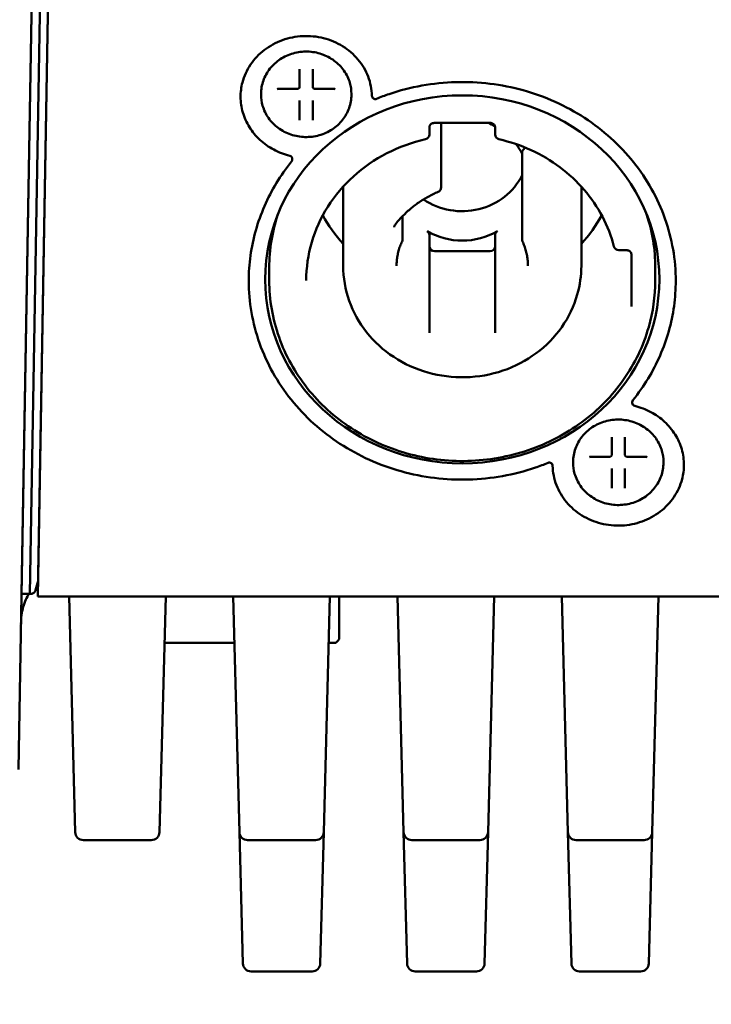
# Paper-space layout 'Sheet_1' of a CAD drawing. Header units: millimetres. Extents: x 0.8 to 58.3, y 0.8 to 58.3.
# Tile 32 of 128: x 45.4 to 47.1, y 28.4 to 30.7. Entities that reach past the tile are written whole.
import ezdxf

# ---------------------------------------------------------------- set-up
doc = ezdxf.new("R2010")
doc.units = ezdxf.units.MM
doc.layers.add('Dimension (ISO)', color=7, linetype='Continuous', lineweight=25)
doc.layers.add('Visible (ISO)', color=7, linetype='Continuous', lineweight=50)
doc.styles.add('Note Text (ANSI)', font='tahoma.ttf')
doc.dimstyles.new('Default (ISO)', dxfattribs={"dimtxt": 0.511811, "dimasz": 0.098425, "dimexe": 0.125, "dimexo": 0, "dimgap": 0.03, "dimtad": 1, "dimlfac": 25.4, "dimrnd": 1e-08, "dimzin": 0, "dimdsep": 46, "dimtxsty": 'Note Text (ANSI)', "dimcen": 0.09, "dimdle": 0.393701, "dimclrd": 256, "dimclre": 256, "dimclrt": 256, "dimazin": 0, "dimtfac": 0.269631, "dimtmove": 0, "dimatfit": 3, "dimfxl": 1, "dimtolj": 1, "dimtzin": 0, "dimlwd": -1, "dimlwe": -1, "dimarcsym": 0})

# ---------------------------------------------------------------- blocks, each defined once
blk = doc.blocks.new('*D8')
at = {"layer": 'Defpoints', "color": 0, "transparency": 16777216}
for p in [(45.2727, 32.6811), (43.6979, 28.3504), (45.2097, 28.3504)]:
    blk.add_point(p, dxfattribs=at)
at = {"layer": 'Dimension (ISO)', "transparency": 16777216}
for p, q in [((51.3097, 33.7041), (43.6979, 33.7041)), ((43.6979, 33.7041), (43.6979, 32.6811)), ((45.2727, 32.6811), (43.5729, 32.6811)), ((43.6979, 32.5827), (43.6979, 28.4489)), ((45.2097, 28.3504), (43.5729, 28.3504))]:
    blk.add_line(p, q, dxfattribs=at)
for points in [[(43.6815, 32.5827), (43.7143, 32.5827), (43.6979, 32.6811)], [(43.6815, 28.4489), (43.7143, 28.4489), (43.6979, 28.3504)]]:
    blk.add_solid(points, dxfattribs=at)
at = {"layer": 'Dimension (ISO)', "transparency": 16777216, "insert": (43.8263, 34.4037), "char_height": 0.511811, "attachment_point": 1, "style": 'Note Text (ANSI)'}
blk.add_mtext('\\A1;110.00 mm [110.000 in]', dxfattribs=at)

psp = doc.layouts.new('Sheet_1')

# ---------------------------------------------------------------- linework, layer by layer
at = {"layer": 'Visible (ISO)'}
for p, q in [((45.42981, 31.20442), (45.38981, 28.91306)), ((45.42466, 30.90983), (45.39717, 29.33469)), ((45.44435, 30.90948), (45.41685, 29.33435)), ((45.4363, 29.32763), (45.46397, 30.91278)), ((45.4363, 29.33468), (45.46385, 30.91273)), ((46.06401, 30.54906), (46.06401, 30.59165)), ((46.09551, 30.59165), (46.09551, 30.54906)), ((46.01446, 30.54513), (46.06008, 30.54513)), ((46.09945, 30.54513), (46.14506, 30.54513)), ((45.9715, 30.53069), (45.9715, 30.53291)), ((46.18803, 30.53069), (46.18803, 30.53291)), ((46.06401, 30.51654), (46.06401, 30.51231)), ((46.06401, 30.46972), (46.06401, 30.51231)), ((46.09551, 30.51654), (46.09551, 30.51231)), ((46.09551, 30.51231), (46.09551, 30.46972)), ((46.37504, 30.43553), (46.37504, 30.45294)), ((46.38685, 30.46318), (46.52071, 30.46318)), ((46.40321, 30.36938), (46.40321, 30.46318)), ((46.53252, 30.45294), (46.53252, 30.43553)), ((46.59999, 30.39888), (46.60493, 30.40406)), ((46.0463, 30.37557), (46.0463, 30.37698)), ((46.597, 30.18415), (46.597, 30.39155)), ((46.40321, 30.30892), (46.40321, 30.36938)), ((46.16835, 30.31051), (46.16835, 30.12066)), ((46.73921, 30.31051), (46.73921, 30.12066)), ((46.31055, 30.23957), (46.31055, 30.18415)), ((46.37504, 29.98713), (46.37504, 30.19453)), ((46.53252, 30.19453), (46.53252, 29.98713)), ((46.38685, 30.15603), (46.52071, 30.15603)), ((46.82883, 30.15812), (46.84748, 30.15812)), ((46.85929, 30.14787), (46.85929, 30.02291)), ((45.99118, 30.11643), (45.99118, 30.08539)), ((46.91638, 30.11643), (46.91638, 30.08539)), ((46.37504, 29.95965), (46.37504, 29.98713)), ((46.53252, 29.98713), (46.53252, 29.95965)), ((46.86126, 29.79239), (46.86126, 29.7938)), ((46.81205, 29.66694), (46.81205, 29.70952)), ((46.84354, 29.70952), (46.84354, 29.66694)), ((46.71953, 29.64856), (46.71953, 29.65078)), ((46.7625, 29.663), (46.80811, 29.663)), ((46.84748, 29.663), (46.89309, 29.663)), ((46.93606, 29.64856), (46.93606, 29.65078)), ((46.81205, 29.63442), (46.81205, 29.63018)), ((46.81205, 29.5876), (46.81205, 29.63018)), ((46.84354, 29.63442), (46.84354, 29.63018)), ((46.84354, 29.63018), (46.84354, 29.5876)), ((45.39717, 29.33469), (45.41685, 29.33435)), ((45.42037, 29.33468), (45.42038, 29.33468)), ((45.4363, 29.32763), (45.4363, 29.33468)), ((48.90392, 29.32763), (45.4363, 29.32763)), ((45.52592, 28.7633), (45.51114, 29.32763)), ((45.72809, 28.7633), (45.74287, 29.32763)), ((45.91962, 28.7633), (45.90484, 29.32763)), ((46.12179, 28.7633), (46.13657, 29.32763)), ((46.1585, 29.22607), (46.1585, 29.32763)), ((46.31332, 28.7633), (46.29854, 29.32763)), ((46.51549, 28.7633), (46.53027, 29.32763)), ((46.70702, 28.7633), (46.69225, 29.32763)), ((46.9092, 28.7633), (46.92397, 29.32763)), ((46.15178, 29.21772), (46.15735, 29.22329)), ((45.90775, 29.21657), (45.73996, 29.21657)), ((46.149, 29.21657), (46.13366, 29.21657)), ((45.92787, 28.44834), (45.91962, 28.7633)), ((46.11355, 28.44834), (46.12179, 28.7633)), ((46.32157, 28.44834), (46.31332, 28.7633)), ((46.50725, 28.44834), (46.51549, 28.7633)), ((46.71527, 28.44834), (46.70702, 28.7633)), ((46.90095, 28.44834), (46.9092, 28.7633)), ((45.70841, 28.74413), (45.5456, 28.74413)), ((46.10212, 28.74413), (45.9393, 28.74413)), ((46.49582, 28.74413), (46.333, 28.74413)), ((46.88952, 28.74413), (46.7267, 28.74413)), ((45.94755, 28.42917), (46.09387, 28.42917)), ((46.34125, 28.42917), (46.48757, 28.42917)), ((46.73495, 28.42917), (46.88127, 28.42917))]:
    psp.add_line(p, q, dxfattribs=at)
for centre, radius, start, end in [((46.06008, 30.54906), 0.00394, 270, 0), ((46.09945, 30.54906), 0.00394, 180, 270), ((46.24508, 30.52831), 0.00787, 181.29823, 292.2629), ((46.36323, 30.43553), 0.01181, 282.70226, 0), ((46.54433, 30.43553), 0.01181, 180, 257.29774), ((46.03843, 30.37698), 0.00787, 0, 76.44786), ((46.03843, 30.37557), 0.00787, 321.14928, 0), ((46.3914, 30.30892), 0.01181, 293.14667, 0), ((46.29874, 30.18415), 0.01181, 334.83552, 0), ((46.60881, 30.18415), 0.01181, 180, 205.16448), ((46.82883, 30.16993), 0.01181, 194.49983, 270), ((46.86913, 29.7938), 0.00787, 141.14928, 180), ((46.86913, 29.79239), 0.00787, 180, 256.44786), ((46.66248, 29.64106), 0.00787, 1.29823, 112.2629), ((46.80811, 29.66694), 0.00394, 270, 0), ((46.84748, 29.66694), 0.00394, 180, 270), ((46.15457, 29.22607), 0.00394, 315, 0), ((46.149, 29.22051), 0.00394, 270, 315), ((45.5456, 28.76381), 0.01969, 181.5, 270), ((45.70841, 28.76381), 0.01969, 270, 358.5), ((45.9393, 28.76381), 0.01969, 181.5, 270), ((46.10212, 28.76381), 0.01969, 270, 358.5), ((46.333, 28.76381), 0.01969, 181.5, 270), ((46.49582, 28.76381), 0.01969, 270, 358.5), ((46.7267, 28.76381), 0.01969, 181.5, 270), ((46.88952, 28.76381), 0.01969, 270, 358.5), ((45.94755, 28.44885), 0.01969, 181.5, 270), ((46.09387, 28.44885), 0.01969, 270, 358.5), ((46.34125, 28.44885), 0.01969, 181.5, 270), ((46.48757, 28.44885), 0.01969, 270, 358.5), ((46.73495, 28.44885), 0.01969, 181.5, 270), ((46.88127, 28.44885), 0.01969, 270, 358.5)]:
    psp.add_arc(centre, radius, start, end, dxfattribs=at)
for centre, major_axis, ratio, start_param, end_param in [((46.07975, 30.54762), (-0.06889, 0.00001), 0.9335804, 0.0056404, 0.0056531), ((46.07977, 30.56457), (0.06889, -0.00019), 0.9336784, 6.0193766, 6.0193854), ((46.45378, 30.32807), (-0.15748, 0), 0.9335804, 4.1918105, 4.3072529), ((46.45378, 30.32807), (-0.15748, 0), 0.9335804, 3.5703814, 3.7525278), ((46.60881, 30.39155), (-0.01181, 0), 0.9335804, 5.5561848, 6.2831853), ((46.45378, 30.39861), (0.15748, 0), 0.9335804, 4.0815474, 5.8543966), ((46.45378, 30.11643), (-0.4626, 0), 0.9335804, 5.9822317, 6.2831853), ((46.45378, 30.39861), (0.37402, 0), 0.9335804, 3.6072764, 3.8442031), ((46.45378, 30.39861), (0.37402, 0), 0.9335804, 5.5805749, 5.8175016), ((46.45378, 30.11643), (0.4626, 0), 0.9335804, 0, 0.3009536), ((46.45378, 30.32807), (0.15748, 0), 0.9335804, 4.1480189, 5.2767591), ((46.36323, 30.19453), (0.01181, 0), 0.9335804, 0, 1.0064262), ((46.54433, 30.19453), (-0.01181, 0), 0.9335804, 5.2767591, 6.2831853), ((46.38685, 30.16705), (-0.01181, 0), 0.9335804, 0, 1.5707963), ((46.52071, 30.16705), (0.01181, 0), 0.9335804, 4.712389, 6.2831853), ((46.82778, 29.66549), (-0.06889, 0), 0.9335804, 0.0055964, 0.0056091), ((46.82782, 29.68241), (0.06888, 0.00007), 0.9335446, 6.0157985, 6.0158073)]:
    psp.add_ellipse(centre, major_axis=major_axis, ratio=ratio, start_param=start_param, end_param=end_param, dxfattribs=at)
psp.add_ellipse((46.45378, 30.08821), major_axis=(0.47244, 0), ratio=0.9335804, dxfattribs=at)
for points, knots in [([(46.23721, 30.52813), (46.23685, 30.54381), (46.23377, 30.55944), (46.22244, 30.58898), (46.21422, 30.6029), (46.19347, 30.62758), (46.18098, 30.63836), (46.15299, 30.65567), (46.13752, 30.66222), (46.10516, 30.67046), (46.08828, 30.67215), (46.05481, 30.67053), (46.03823, 30.66721), (46.00701, 30.6559), (45.99239, 30.64791), (45.96655, 30.62806), (45.95535, 30.61619), (45.93749, 30.58976), (45.93085, 30.57519), (45.92382, 30.54859), (45.92228, 30.53682), (45.92228, 30.52504)], [0.0211538, 0.0211538, 0.0211538, 0.0211538, 0.3435854, 0.3435854, 0.6653064, 0.6653064, 0.9856056, 0.9856056, 1.3046161, 1.3046161, 1.6228703, 1.6228703, 1.9409389, 1.9409389, 2.2593756, 2.2593756, 2.5787532, 2.5787532, 2.8995257, 2.8995257, 3.1415927, 3.1415927, 3.1415927, 3.1415927]), ([(45.9715, 30.53291), (45.9715, 30.54369), (45.97335, 30.55447), (45.98058, 30.57495), (45.98595, 30.58464), (45.99969, 30.60197), (46.00806, 30.6096), (46.02694, 30.62203), (46.03746, 30.62681), (46.05959, 30.63306), (46.0712, 30.6345), (46.09433, 30.6339), (46.10584, 30.63186), (46.1276, 30.62446), (46.13783, 30.61912), (46.15598, 30.60569), (46.1639, 30.5976), (46.17659, 30.57952), (46.18138, 30.56953), (46.18679, 30.55055), (46.18803, 30.54173), (46.18803, 30.53291)], [1.5707964, 1.5707964, 1.5707964, 1.5707964, 1.8891219, 1.8891219, 2.2078624, 2.2078624, 2.5275509, 2.5275509, 2.8481726, 2.8481726, 3.1693833, 3.1693833, 3.4907654, 3.4907654, 3.8119036, 3.8119036, 4.1323811, 4.1323811, 4.4518865, 4.4518865, 4.712389, 4.712389, 4.712389, 4.712389]), ([(46.14905, 30.54447), (46.14815, 30.54479), (46.14719, 30.54499), (46.14584, 30.54511), (46.14545, 30.54513), (46.14506, 30.54513)], [0, 0, 0, 0, 0.00736106, 0.00736106, 0.010331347, 0.010331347, 0.010331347, 0.010331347]), ([(46.96559, 30.08398), (46.96559, 30.13495), (46.95676, 30.18591), (46.92234, 30.28265), (46.89675, 30.32843), (46.83143, 30.41012), (46.79172, 30.44603), (46.7022, 30.50437), (46.65242, 30.52679), (46.54783, 30.5559), (46.49304, 30.56258), (46.38398, 30.55954), (46.32973, 30.54983), (46.26822, 30.52892), (46.25807, 30.52512), (46.24806, 30.52102)], [0, 0, 0, 0, 0.3207327, 0.3207327, 0.6412782, 0.6412782, 0.9614043, 0.9614043, 1.2811293, 1.2811293, 1.6006079, 1.6006079, 1.9200164, 1.9200164, 1.9840447, 1.9840447, 1.9840447, 1.9840447]), ([(45.92228, 30.52575), (45.92235, 30.51316), (45.92417, 30.50058), (45.93127, 30.47602), (45.93661, 30.46406), (45.95048, 30.44183), (45.959, 30.43156), (45.97865, 30.41341), (45.98977, 30.40554), (46.01387, 30.39278), (46.02683, 30.38788), (46.04027, 30.38464)], [3.1464266, 3.1464266, 3.1464266, 3.1464266, 3.4052175, 3.4052175, 3.6688423, 3.6688423, 3.9324671, 3.9324671, 4.1960919, 4.1960919, 4.4597167, 4.4597167, 4.4597167, 4.4597167]), ([(46.18803, 30.53069), (46.18803, 30.5199), (46.18618, 30.50912), (46.17895, 30.48865), (46.17357, 30.47895), (46.15984, 30.46162), (46.15147, 30.45399), (46.13258, 30.44156), (46.12206, 30.43678), (46.09993, 30.43053), (46.08832, 30.42909), (46.0652, 30.42969), (46.05368, 30.43174), (46.03193, 30.43913), (46.02169, 30.44447), (46.00354, 30.4579), (45.99563, 30.46599), (45.98294, 30.48407), (45.97815, 30.49407), (45.97273, 30.51304), (45.9715, 30.52186), (45.9715, 30.53069)], [4.712389, 4.712389, 4.712389, 4.712389, 5.0307145, 5.0307145, 5.349455, 5.349455, 5.6691435, 5.6691435, 5.9897652, 5.9897652, 6.3109759, 6.3109759, 6.632358, 6.632358, 6.9534962, 6.9534962, 7.2739737, 7.2739737, 7.5934792, 7.5934792, 7.8539816, 7.8539816, 7.8539816, 7.8539816]), ([(46.37504, 30.45294), (46.37504, 30.45393), (46.3752, 30.45491), (46.37587, 30.45684), (46.37638, 30.45778), (46.37774, 30.45952), (46.37859, 30.46033), (46.38054, 30.46165), (46.38162, 30.46218), (46.38389, 30.46291), (46.38506, 30.46312), (46.38645, 30.46318), (46.38665, 30.46318), (46.38685, 30.46318)], [3.1415927, 3.1415927, 3.1415927, 3.1415927, 3.4557519, 3.4557519, 3.7699112, 3.7699112, 4.0840704, 4.0840704, 4.3816348, 4.3816348, 4.66462, 4.66462, 4.712389, 4.712389, 4.712389, 4.712389]), ([(46.52071, 30.46318), (46.52188, 30.46318), (46.52304, 30.46303), (46.52527, 30.46244), (46.52633, 30.46199), (46.52828, 30.46086), (46.52915, 30.46016), (46.53065, 30.45855), (46.53126, 30.45764), (46.53212, 30.45575), (46.53238, 30.45477), (46.53251, 30.4535), (46.53252, 30.45322), (46.53252, 30.45294)], [4.712389, 4.712389, 4.712389, 4.712389, 4.9905673, 4.9905673, 5.2720996, 5.2720996, 5.5652106, 5.5652106, 5.8793699, 5.8793699, 6.1935291, 6.1935291, 6.2831853, 6.2831853, 6.2831853, 6.2831853]), ([(46.36582, 30.42401), (46.33344, 30.41671), (46.30211, 30.40535), (46.24381, 30.37536), (46.21684, 30.35672), (46.16915, 30.31351), (46.14843, 30.28894), (46.11469, 30.23561), (46.10167, 30.20686), (46.0842, 30.1472), (46.07976, 30.1163), (46.07976, 30.08539)], [1.8077, 1.8077, 1.8077, 1.8077, 2.0744785, 2.0744785, 2.341257, 2.341257, 2.6080356, 2.6080356, 2.8748141, 2.8748141, 3.1415927, 3.1415927, 3.1415927, 3.1415927]), ([(46.81739, 30.16697), (46.811, 30.19169), (46.80169, 30.21576), (46.77766, 30.26146), (46.76294, 30.28309), (46.72879, 30.32287), (46.70935, 30.34102), (46.66668, 30.37296), (46.64344, 30.38674), (46.59429, 30.40926), (46.56837, 30.418), (46.54173, 30.42401)], [0.2369036, 0.2369036, 0.2369036, 0.2369036, 0.4563014, 0.4563014, 0.6756993, 0.6756993, 0.8950971, 0.8950971, 1.1144949, 1.1144949, 1.3338927, 1.3338927, 1.3338927, 1.3338927]), ([(46.04456, 30.37063), (46.03135, 30.35423), (46.01928, 30.33704), (45.9976, 30.30136), (45.988, 30.28286), (45.97143, 30.24489), (45.96446, 30.2254), (45.95326, 30.18577), (45.94903, 30.16561), (45.94338, 30.12496), (45.94197, 30.10447), (45.94197, 30.08398)], [2.49682588, 2.49682588, 2.49682588, 2.49682588, 2.62577923, 2.62577923, 2.75473259, 2.75473259, 2.88368594, 2.88368594, 3.0126393, 3.0126393, 3.14159265, 3.14159265, 3.14159265, 3.14159265]), ([(46.39604, 30.29806), (46.38784, 30.29456), (46.37983, 30.29066), (46.3643, 30.28212), (46.35677, 30.27747), (46.34227, 30.2675), (46.3353, 30.26216), (46.32198, 30.25085), (46.31564, 30.24488), (46.30365, 30.23237), (46.29801, 30.22584), (46.29274, 30.21905)], [2.00021174, 2.00021174, 2.00021174, 2.00021174, 2.10309185, 2.10309185, 2.20597196, 2.20597196, 2.30885207, 2.30885207, 2.41173218, 2.41173218, 2.51461229, 2.51461229, 2.51461229, 2.51461229]), ([(46.29072, 30.21335), (46.29072, 30.21374), (46.29075, 30.21413), (46.29086, 30.21492), (46.29094, 30.21531), (46.29115, 30.21608), (46.29128, 30.21647), (46.2916, 30.21723), (46.29179, 30.2176), (46.29222, 30.21834), (46.29247, 30.2187), (46.29274, 30.21905)], [3.14159265, 3.14159265, 3.14159265, 3.14159265, 3.26698873, 3.26698873, 3.3923848, 3.3923848, 3.51778087, 3.51778087, 3.64317694, 3.64317694, 3.76857302, 3.76857302, 3.76857302, 3.76857302]), ([(46.30943, 30.17912), (46.30771, 30.17544), (46.30614, 30.1717), (46.30335, 30.1641), (46.30212, 30.16026), (46.30001, 30.15248), (46.29913, 30.14855), (46.29772, 30.14064), (46.29718, 30.13666), (46.29648, 30.12868), (46.2963, 30.12467), (46.2963, 30.12066)], [2.72825696, 2.72825696, 2.72825696, 2.72825696, 2.8109241, 2.8109241, 2.89359124, 2.89359124, 2.97625837, 2.97625837, 3.05892551, 3.05892551, 3.14159265, 3.14159265, 3.14159265, 3.14159265]), ([(46.61126, 30.12066), (46.61126, 30.12467), (46.61108, 30.12868), (46.61037, 30.13666), (46.60984, 30.14064), (46.60843, 30.14855), (46.60755, 30.15248), (46.60544, 30.16026), (46.60421, 30.1641), (46.60142, 30.1717), (46.59985, 30.17544), (46.59812, 30.17912)], [0, 0, 0, 0, 0.08266714, 0.08266714, 0.16533428, 0.16533428, 0.24800142, 0.24800142, 0.33066856, 0.33066856, 0.4133357, 0.4133357, 0.4133357, 0.4133357]), ([(46.84748, 30.15812), (46.84865, 30.15812), (46.84981, 30.15796), (46.85205, 30.15737), (46.85311, 30.15692), (46.85505, 30.15579), (46.85592, 30.15509), (46.85742, 30.15348), (46.85803, 30.15257), (46.85889, 30.15068), (46.85916, 30.1497), (46.85928, 30.14844), (46.85929, 30.14816), (46.85929, 30.14787)], [4.712389, 4.712389, 4.712389, 4.712389, 4.9905673, 4.9905673, 5.2720996, 5.2720996, 5.5652106, 5.5652106, 5.8793699, 5.8793699, 6.1935291, 6.1935291, 6.2831853, 6.2831853, 6.2831853, 6.2831853]), ([(46.16835, 30.12066), (46.16835, 30.09224), (46.17323, 30.06381), (46.19227, 30.00983), (46.20644, 29.98427), (46.24263, 29.93857), (46.26468, 29.91845), (46.31446, 29.88566), (46.34219, 29.87302), (46.40054, 29.85654), (46.43115, 29.85272), (46.49213, 29.85429), (46.52249, 29.85969), (46.57986, 29.87919), (46.60686, 29.89328), (46.65472, 29.92871), (46.67559, 29.95004), (46.70906, 29.99774), (46.72167, 30.0241), (46.73595, 30.07413), (46.73921, 30.0974), (46.73921, 30.12066)], [3.1415927, 3.1415927, 3.1415927, 3.1415927, 3.4596935, 3.4596935, 3.7782636, 3.7782636, 4.0979078, 4.0979078, 4.4186122, 4.4186122, 4.7399873, 4.7399873, 5.0615583, 5.0615583, 5.3828515, 5.3828515, 5.7033926, 5.7033926, 6.0228298, 6.0228298, 6.2831853, 6.2831853, 6.2831853, 6.2831853]), ([(45.94197, 30.08469), (45.94205, 30.03395), (45.95087, 29.98324), (45.98522, 29.88672), (46.01081, 29.84094), (46.07613, 29.75925), (46.11584, 29.72334), (46.20536, 29.665), (46.25513, 29.64258), (46.35973, 29.61348), (46.41451, 29.60679), (46.52357, 29.60983), (46.57782, 29.61954), (46.63933, 29.64045), (46.64948, 29.64425), (46.65949, 29.64835)], [3.1430724, 3.1430724, 3.1430724, 3.1430724, 3.4623253, 3.4623253, 3.7828708, 3.7828708, 4.1029969, 4.1029969, 4.422722, 4.422722, 4.7422005, 4.7422005, 5.061609, 5.061609, 5.1256373, 5.1256373, 5.1256373, 5.1256373]), ([(45.99118, 30.08539), (45.99118, 30.03932), (45.99911, 29.99326), (46.03004, 29.90578), (46.05305, 29.86438), (46.11181, 29.79038), (46.14759, 29.7578), (46.22832, 29.70478), (46.27329, 29.68436), (46.36784, 29.65776), (46.41743, 29.6516), (46.51619, 29.65421), (46.56535, 29.66297), (46.65824, 29.69454), (46.70195, 29.71734), (46.77945, 29.77466), (46.81325, 29.80916), (46.86748, 29.88635), (46.88792, 29.92901), (46.91108, 30.01002), (46.91638, 30.0477), (46.91638, 30.08539)], [3.1415927, 3.1415927, 3.1415927, 3.1415927, 3.4604086, 3.4604086, 3.7795198, 3.7795198, 4.099303, 4.099303, 4.4197436, 4.4197436, 4.7405969, 4.7405969, 5.0615698, 5.0615698, 5.3823716, 5.3823716, 5.7027097, 5.7027097, 6.0223627, 6.0223627, 6.2831853, 6.2831853, 6.2831853, 6.2831853]), ([(46.863, 29.79874), (46.87621, 29.81514), (46.88828, 29.83233), (46.90995, 29.86802), (46.91956, 29.88651), (46.93613, 29.92448), (46.9431, 29.94397), (46.9543, 29.98361), (46.95853, 30.00376), (46.96414, 30.04417), (46.96556, 30.06443), (46.96559, 30.08469)], [5.63841853, 5.63841853, 5.63841853, 5.63841853, 5.76737189, 5.76737189, 5.89632524, 5.89632524, 6.0252786, 6.0252786, 6.15423195, 6.15423195, 6.28170555, 6.28170555, 6.28170555, 6.28170555]), ([(46.98527, 29.64292), (46.98527, 29.65574), (46.98345, 29.66857), (46.97629, 29.69335), (46.97094, 29.70531), (46.95708, 29.72754), (46.94856, 29.73782), (46.92891, 29.75596), (46.91778, 29.76383), (46.89369, 29.7766), (46.88072, 29.7815), (46.86729, 29.78473)], [0, 0, 0, 0, 0.2636248, 0.2636248, 0.5272496, 0.5272496, 0.7908744, 0.7908744, 1.0544993, 1.0544993, 1.3181241, 1.3181241, 1.3181241, 1.3181241]), ([(46.71953, 29.65078), (46.71953, 29.66157), (46.72138, 29.67235), (46.72861, 29.69282), (46.73399, 29.70251), (46.74772, 29.71984), (46.75609, 29.72747), (46.77497, 29.7399), (46.78549, 29.74469), (46.80763, 29.75093), (46.81924, 29.75238), (46.84236, 29.75178), (46.85387, 29.74973), (46.87563, 29.74234), (46.88587, 29.737), (46.90402, 29.72356), (46.91193, 29.71548), (46.92462, 29.69739), (46.92941, 29.6874), (46.93482, 29.66843), (46.93606, 29.65961), (46.93606, 29.65078)], [1.5707964, 1.5707964, 1.5707964, 1.5707964, 1.8891219, 1.8891219, 2.2078624, 2.2078624, 2.5275509, 2.5275509, 2.8481726, 2.8481726, 3.1693833, 3.1693833, 3.4907654, 3.4907654, 3.8119036, 3.8119036, 4.1323811, 4.1323811, 4.4518865, 4.4518865, 4.712389, 4.712389, 4.712389, 4.712389]), ([(46.93606, 29.64856), (46.93606, 29.63778), (46.93421, 29.627), (46.92698, 29.60652), (46.9216, 29.59683), (46.90787, 29.5795), (46.8995, 29.57187), (46.88062, 29.55944), (46.87009, 29.55465), (46.84796, 29.54841), (46.83635, 29.54696), (46.81323, 29.54756), (46.80171, 29.54961), (46.77996, 29.55701), (46.76972, 29.56235), (46.75157, 29.57578), (46.74366, 29.58387), (46.73097, 29.60195), (46.72618, 29.61194), (46.72077, 29.63092), (46.71953, 29.63974), (46.71953, 29.64856)], [4.712389, 4.712389, 4.712389, 4.712389, 5.0307145, 5.0307145, 5.349455, 5.349455, 5.6691435, 5.6691435, 5.9897652, 5.9897652, 6.3109759, 6.3109759, 6.632358, 6.632358, 6.9534962, 6.9534962, 7.2739737, 7.2739737, 7.5934792, 7.5934792, 7.8539816, 7.8539816, 7.8539816, 7.8539816]), ([(46.89708, 29.66234), (46.89618, 29.66266), (46.89522, 29.66286), (46.89387, 29.66299), (46.89348, 29.663), (46.89309, 29.663)], [0, 0, 0, 0, 0.00736106, 0.00736106, 0.010331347, 0.010331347, 0.010331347, 0.010331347]), ([(46.67035, 29.64124), (46.6707, 29.62556), (46.67379, 29.60993), (46.68511, 29.58039), (46.69334, 29.56647), (46.71408, 29.54179), (46.72658, 29.53101), (46.75457, 29.5137), (46.77004, 29.50715), (46.8024, 29.49891), (46.81928, 29.49722), (46.85275, 29.49885), (46.86933, 29.50217), (46.90055, 29.51347), (46.91517, 29.52146), (46.94101, 29.54132), (46.95221, 29.55318), (46.97007, 29.57961), (46.97671, 29.59418), (46.98368, 29.62055), (46.98521, 29.63208), (46.98527, 29.64362)], [3.1627465, 3.1627465, 3.1627465, 3.1627465, 3.485178, 3.485178, 3.8068991, 3.8068991, 4.1271982, 4.1271982, 4.4462088, 4.4462088, 4.764463, 4.764463, 5.0825316, 5.0825316, 5.4009682, 5.4009682, 5.7203458, 5.7203458, 6.0411184, 6.0411184, 6.2783514, 6.2783514, 6.2783514, 6.2783514]), ([(45.43117, 29.34323), (45.43095, 29.34235), (45.43066, 29.3415), (45.42947, 29.33901), (45.42829, 29.33756), (45.42576, 29.33584), (45.42464, 29.33534), (45.42237, 29.33478), (45.42127, 29.33466), (45.4201, 29.33467)], [-0.052437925, -0.052437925, -0.052437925, -0.052437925, -0.043285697, -0.043285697, -0.023612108, -0.023612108, -0.011229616, -0.011229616, -0.000839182, -0.000839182, -0.000839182, -0.000839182]), ([(45.4155, 29.33437), (45.40973, 29.32655), (45.40485, 29.31568), (45.39793, 29.29005), (45.39615, 29.27625), (45.39592, 29.26286)], [-0.20357527, -0.20357527, -0.20357527, -0.20357527, -0.10207844, -0.10207844, -0.000001, -0.000001, -0.000001, -0.000001]), ([(45.4201, 29.33467), (45.41936, 29.33468), (45.41862, 29.33468), (45.41754, 29.33468), (45.4172, 29.33468), (45.41686, 29.33468)], [0.000822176, 0.000822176, 0.000822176, 0.000822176, 0.0073229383, 0.0073229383, 0.0103787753, 0.0103787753, 0.0103787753, 0.0103787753])]:
    psp.add_open_spline(points, degree=3, knots=knots, dxfattribs=at)
for points in [[(46.01446, 30.54513), (46.01311, 30.54513), (46.01173, 30.54491), (46.01048, 30.54447)], [(46.7625, 29.663), (46.76115, 29.663), (46.75976, 29.66279), (46.75851, 29.66234)], [(45.43683, 29.36507), (45.43486, 29.35781), (45.43297, 29.35053), (45.43117, 29.34323)], [(45.42053, 29.33468), (45.42048, 29.33468), (45.42043, 29.33468), (45.42038, 29.33468)]]:
    psp.add_open_spline(points, degree=3, dxfattribs=at)

# ---------------------------------------------------------------- dimensions: what is measured, and where the dimension line sits
at = {"layer": 'Dimension (ISO)'}
dim = psp.add_linear_dim(base=(43.69787, 28.35043), p1=(45.27268, 32.68114), p2=(45.20968, 28.35043), angle=90, text='<> mm [110.000 in]', dimstyle='Default (ISO)', override={"dimgap": 0.03, "dimtih": 1, "dimtoh": 1, "dimdec": 2, "dimlfac": 25.4, "dimpost": '', "dimtol": 0, "dimlim": 0, "dimtp": 0, "dimtm": 0, "dimtdec": 2, "dimtofl": 0, "dimtmove": 1, "dimatfit": 2}, dxfattribs=at)
dim.commit()
dim.dimension.update_dxf_attribs({"geometry": '*D8', "text_midpoint": (43.75352, 33.70414), "dimtype": 160})

doc.saveas('drawing.dxf')
